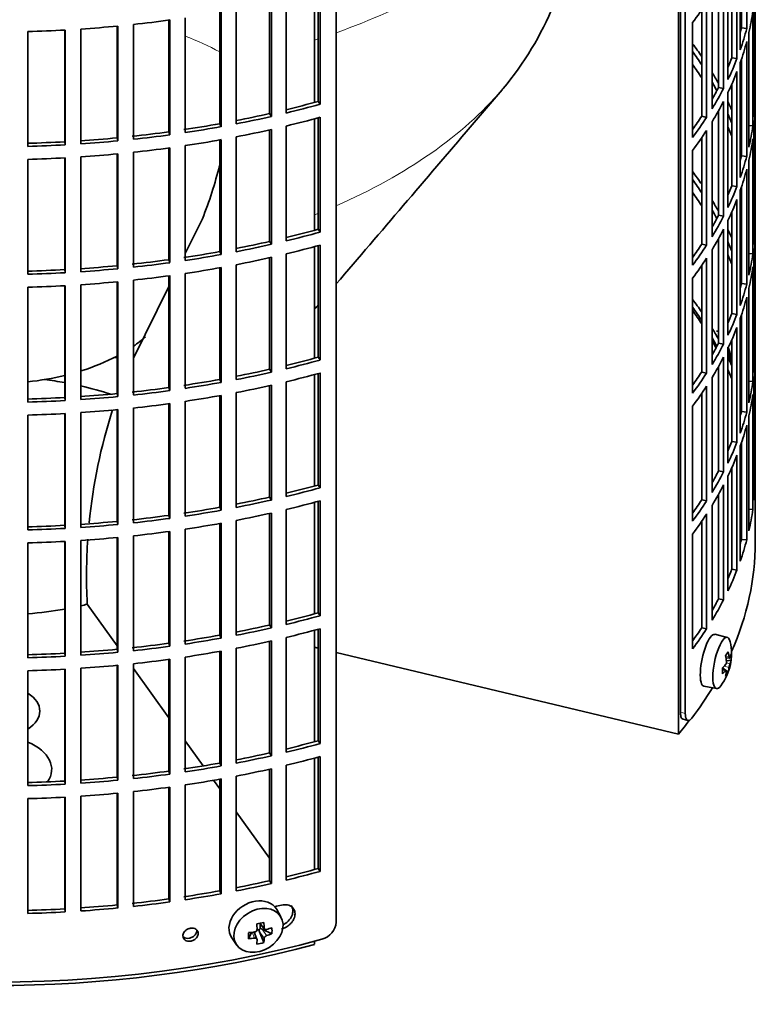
# Model space of a CAD drawing. Header units: millimetres. Extents: x 366 to 1241, y -1321 to 1490.
# Tile 4 of 19: x 1097 to 1235, y -1257 to -1072. Entities that reach past the tile are written whole.
import ezdxf

# ---------------------------------------------------------------- set-up
doc = ezdxf.new("R2010")
doc.units = ezdxf.units.MM
for name, color, linetype in [('M5X8_UNI7687', 7, 'Continuous'), ('VSI184-254_GIUNT', 7, 'Continuous'), ('VSI344-454_FILTR', 7, 'Continuous'), ('VSI344-454_SUPPO', 7, 'Continuous')]:
    doc.layers.add(name, color=color, linetype=linetype)

# ---------------------------------------------------------------- blocks, each defined once
blk = doc.blocks.new('SE4')
at = {"layer": 'M5X8_UNI7687', "color": 7, "linetype": 'Continuous', "lineweight": 35}
for p, q in [((1229.76, -1188.15), (1227.42, -1187.58)), ((1229.52, -1192), (1230.2, -1192.05)), ((1230.47, -1192.46), (1229.61, -1192.55)), ((1229.4, -1194.31), (1228.88, -1193.91)), ((1229.58, -1194.37), (1228.88, -1194.13)), ((1229.91, -1194.7), (1229.6, -1194.46)), ((1225.37, -1197.37), (1227.73, -1197.8)), ((1145.71, -1240.83), (1144.91, -1239.44)), ((1141.64, -1242.02), (1142.64, -1243.1)), ((1141.77, -1242.16), (1141.77, -1243.01)), ((1139.62, -1244.92), (1140.15, -1243.74)), ((1141.2, -1245.01), (1140.65, -1243.67)), ((1141.6, -1243.2), (1141.17, -1243.29)), ((1142.47, -1245.66), (1141.7, -1243.65)), ((1144.01, -1243.99), (1142.17, -1243.14)), ((1136.46, -1244.77), (1137.37, -1246.08))]:
    blk.add_line(p, q, dxfattribs=at)
at = {"layer": 'M5X8_UNI7687', "color": 4, "linetype": 'Continuous', "lineweight": 9}
for p, q in [((1229.47, -1191.78), (1230.11, -1191.83)), ((1229.45, -1194.44), (1228.89, -1194.25)), ((1230.11, -1193.81), (1229.16, -1193.59)), ((1229.59, -1192.97), (1230.28, -1193.13)), ((1141.74, -1242), (1142.55, -1242.87)), ((1140.75, -1244.82), (1140.3, -1243.72)), ((1142.55, -1244.85), (1141.7, -1243.65)), ((1142.17, -1243.14), (1143.02, -1244.34))]:
    blk.add_line(p, q, dxfattribs=at)
at = {"layer": 'M5X8_UNI7687', "color": 7, "linetype": 'Continuous', "lineweight": 35}
for centre, radius, start, end in [((1220.56, -1137.03), 10, 0.9618, 21.1703), ((1220.56, -1191.25), 10, 323.0972, 13.1681), ((1228.64, -1192.72), 0.985, 325.1147, 6.6333), ((1233.77, -1194.37), 3.71, 160.4717, 171.2763), ((1140.69, -1243.13), 0.528, 276.4555, 357.8986)]:
    blk.add_arc(centre, radius, start, end, dxfattribs=at)
for centre, major_axis, ratio, start_param, end_param in [((1228.73, -1135.31), (1.01, -4.83), 0.279258, 2.875662, 3.13351), ((1228.73, -1135.31), (1.01, -4.83), 0.279258, 1.309438, 1.74625), ((1226.39, -1192.48), (1.03, 4.89), 0.279258, 0, 3.149676), ((1228.73, -1192.97), (-1.01, -4.83), 0.279258, 2.602715, 6.283185), ((1226.39, -1192.48), (1.03, 4.89), 0.279258, 6.275102, 6.283185), ((1222.63, -1194.19), (7.56, 5.34), 0.305094, -0.70884, -0.559147), ((1220.52, -1191.34), (9.07, -4.21), 0.788675, 0.472009, 0.586568), ((1220.62, -1191.17), (7.78, -6.28), 0.739997, 0.659835, 0.774395), ((1220.57, -1191.38), (9.95, 0.98), 0.550814, -0.283422, -0.168863), ((1220.57, -1191.13), (9.95, -1.02), 0.599492, 6.115611, 6.23017), ((1221.59, -1193.35), (8.32, 4.07), 0.785719, 5.841156, 5.990848), ((1220.57, -1191.38), (9.95, 0.98), 0.550814, -0.64024, -0.525681), ((1223.68, -1190.02), (3.38, -8.62), 0.459156, 0.788486, 0.938178), ((1220.57, -1191.13), (9.95, -1.02), 0.599492, -0.524392, -0.409833), ((1220.62, -1191.17), (7.78, -6.28), 0.739997, 0.303018, 0.417577), ((1220.52, -1191.34), (9.07, -4.21), 0.788675, 0.115191, 0.22975), ((1222.63, -1189.19), (6.53, -6.56), 0.631658, 0.068863, 0.218555), ((1228.73, -1192.97), (-1.01, -4.83), 0.279258, 0, 0.538878), ((1140.62, -1241.99), (4.23, 2.67), 0.767256, 0, 3.174849), ((1140.62, -1241.99), (4.23, 2.67), 0.767256, 6.249929, 6.283185), ((1139.25, -1242.33), (9.07, 1.85), 0.019763, -1.362564, -1.212872), ((1138.65, -1238.61), (1.53, -9.88), 0.211325, 1.060011, 1.174571), ((1138.36, -1238.67), (2.6, -9.66), 0.345066, 1.029371, 1.14393), ((1142.13, -1239.22), (-1.49, -9.14), 0.222064, -1.011937, -0.862245), ((1138.5, -1238.76), (9.99, 0.35), 0.508283, 4.80694, 4.9215), ((1142.01, -1243.32), (-0.426, -0.263), 0.771805, 4.793187, 5.319985), ((1142.17, -1243.56), (-0.389, 0.866), 0.498877, 0.936528, 1.454729), ((1142.17, -1243.56), (-0.787, 0.46), 0.398513, 4.948942, 5.467143), ((1138.5, -1238.76), (9.99, 0.35), 0.508283, -1.119427, -1.004868), ((1138.5, -1238.51), (9.99, -0.39), 0.642024, -1.076849, -0.96229), ((1136.37, -1240.43), (5.99, -7.06), 0.675161, 0.597011, 0.746703), ((1138.5, -1238.51), (9.99, -0.39), 0.642024, 4.849519, 4.964078), ((1138.65, -1238.61), (1.53, -9.88), 0.211325, 0.703193, 0.817753), ((1139.25, -1237.32), (8.01, -4.64), 0.916989, 5.413008, 5.5627), ((1138.36, -1238.67), (2.6, -9.66), 0.345066, 0.672553, 0.787113)]:
    blk.add_ellipse(centre, major_axis=major_axis, ratio=ratio, start_param=start_param, end_param=end_param, dxfattribs=at)
blk.add_ellipse((1141.47, -1243.35), major_axis=(-4.17, -2.63), ratio=0.767256, dxfattribs=at)
for points in [[(1230.11, -1191.83), (1230.11, -1191.85), (1230.11, -1191.88), (1230.12, -1191.91), (1230.13, -1191.94), (1230.14, -1191.97), (1230.15, -1192), (1230.16, -1192.02), (1230.17, -1192.03), (1230.18, -1192.05), (1230.19, -1192.05), (1230.2, -1192.06), (1230.22, -1192.05), (1230.23, -1192.05), (1230.24, -1192.03), (1230.25, -1192.02), (1230.26, -1192), (1230.27, -1191.98), (1230.28, -1191.97)], [(1229.62, -1194.58), (1229.62, -1194.56), (1229.63, -1194.54), (1229.63, -1194.5), (1229.63, -1194.47), (1229.62, -1194.45), (1229.62, -1194.42), (1229.61, -1194.4), (1229.6, -1194.39), (1229.59, -1194.38), (1229.58, -1194.37), (1229.57, -1194.37), (1229.55, -1194.37), (1229.53, -1194.37), (1229.51, -1194.38), (1229.49, -1194.4), (1229.47, -1194.42), (1229.46, -1194.43), (1229.45, -1194.44)], [(1142.55, -1242.87), (1142.55, -1242.89), (1142.56, -1242.92), (1142.57, -1242.96), (1142.58, -1243), (1142.59, -1243.03), (1142.62, -1243.06), (1142.64, -1243.09), (1142.67, -1243.12), (1142.7, -1243.14), (1142.73, -1243.16), (1142.77, -1243.18), (1142.81, -1243.19), (1142.85, -1243.2), (1142.89, -1243.2), (1142.93, -1243.2), (1142.97, -1243.19), (1143, -1243.19), (1143.02, -1243.18)], [(1143.02, -1244.34), (1143, -1244.35), (1142.97, -1244.36), (1142.93, -1244.38), (1142.89, -1244.4), (1142.85, -1244.42), (1142.81, -1244.45), (1142.77, -1244.48), (1142.73, -1244.51), (1142.7, -1244.54), (1142.67, -1244.58), (1142.64, -1244.62), (1142.62, -1244.66), (1142.59, -1244.69), (1142.58, -1244.73), (1142.57, -1244.77), (1142.56, -1244.81), (1142.55, -1244.83), (1142.55, -1244.85)], [(1141.22, -1245.13), (1141.22, -1245.11), (1141.22, -1245.09), (1141.21, -1245.05), (1141.2, -1245.02), (1141.19, -1244.99), (1141.17, -1244.96), (1141.15, -1244.93), (1141.12, -1244.91), (1141.09, -1244.88), (1141.05, -1244.86), (1141.01, -1244.85), (1140.97, -1244.83), (1140.93, -1244.82), (1140.89, -1244.82), (1140.85, -1244.81), (1140.8, -1244.81), (1140.77, -1244.82), (1140.75, -1244.82)]]:
    blk.add_open_spline(points, degree=3, dxfattribs=at)
at = {"layer": 'VSI184-254_GIUNT', "color": 7, "linetype": 'Continuous', "lineweight": 35}
for start_param, end_param in [(-3.841652, -3.730399), (-4.214307, -3.970564), (1.760279, 1.971151)]:
    blk.add_ellipse((1091.54, -1120.46), major_axis=(-34.5, 0), ratio=0.57735, start_param=start_param, end_param=end_param, dxfattribs=at)
at = {"layer": 'VSI344-454_FILTR', "color": 7, "linetype": 'Continuous', "lineweight": 35}
for p, q in [((1235.04, -1162.91), (1235.04, -930.21)), ((1156.13, -1241.8), (1156.13, -1020.53)), ((1221.86, -1202.5), (1221.86, -1027.43)), ((1220.95, -1202.26), (1220.95, -1030.82)), ((1233.43, -1073.44), (1233.43, -1051.8)), ((1232.44, -1073.34), (1232.44, -1055.11)), ((1232.21, -1077.44), (1232.21, -1055.8)), ((1231.59, -1079.12), (1231.59, -1057.49)), ((1230.62, -1078.98), (1230.62, -1059.83)), ((1229.88, -1083.06), (1229.88, -1061.43)), ((1229.06, -1084.72), (1229.06, -1063.08)), ((1235.03, -1086), (1235.03, -1064.37)), ((1152.7, -1087.19), (1152.7, -1066.2)), ((1153.1, -1087.72), (1153.1, -1066.08)), ((1228.11, -1084.54), (1228.11, -1064.85)), ((1143.91, -1090.02), (1143.91, -1068.38)), ((1146.68, -1089.37), (1146.68, -1067.74)), ((1226.89, -1088.58), (1226.89, -1066.94)), ((1234.79, -1090.06), (1234.79, -1068.43)), ((1134.46, -1091.94), (1134.46, -1070.3)), ((1137.3, -1091.41), (1137.3, -1069.77)), ((1143.57, -1089.48), (1143.57, -1068.46)), ((1224.94, -1089.98), (1224.94, -1069.95)), ((1225.87, -1090.2), (1225.87, -1068.56)), ((1234.58, -1091.78), (1234.58, -1070.14)), ((1124.6, -1092.91), (1124.6, -1071.87)), ((1124.81, -1093.48), (1124.81, -1071.84)), ((1127.7, -1093.06), (1127.7, -1071.42)), ((1134.19, -1091.38), (1134.19, -1070.35)), ((1098.04, -1095.65), (1098.04, -1074.01)), ((1104.99, -1094.79), (1104.99, -1073.73)), ((1105.06, -1095.36), (1105.06, -1073.73)), ((1108.02, -1095.18), (1108.02, -1073.55)), ((1114.85, -1094.05), (1114.85, -1073)), ((1114.99, -1094.62), (1114.99, -1072.98)), ((1117.93, -1094.32), (1117.93, -1072.68)), ((1223.23, -1093.97), (1223.23, -1072.33)), ((1232.44, -1073.34), (1233.43, -1073.44)), ((1233.84, -1095.82), (1233.84, -1074.18)), ((1233.43, -1097.53), (1233.43, -1075.89)), ((1230.62, -1078.98), (1231.59, -1079.12)), ((1232.44, -1097.43), (1232.44, -1079.2)), ((1232.21, -1101.52), (1232.21, -1079.89)), ((1231.59, -1103.21), (1231.59, -1081.57)), ((1228.11, -1084.54), (1229.06, -1084.72)), ((1230.62, -1103.07), (1230.62, -1083.92)), ((1229.88, -1107.15), (1229.88, -1085.51)), ((1234.79, -1086), (1235.03, -1086)), ((1152.7, -1087.19), (1153.1, -1087.72)), ((1229.06, -1108.81), (1229.06, -1087.17)), ((1235.03, -1110.09), (1235.03, -1088.45)), ((1143.57, -1089.48), (1143.91, -1090.02)), ((1152.7, -1111.28), (1152.7, -1090.28)), ((1153.1, -1111.81), (1153.1, -1090.17)), ((1224.94, -1089.98), (1225.87, -1090.2)), ((1228.11, -1108.63), (1228.11, -1088.94)), ((1134.19, -1091.38), (1134.46, -1091.94)), ((1143.57, -1113.56), (1143.57, -1092.54)), ((1143.91, -1114.1), (1143.91, -1092.47)), ((1146.68, -1113.46), (1146.68, -1091.82)), ((1226.89, -1112.67), (1226.89, -1091.03)), ((1233.84, -1091.74), (1234.58, -1091.78)), ((1234.79, -1114.15), (1234.79, -1092.51)), ((1114.85, -1094.05), (1114.99, -1094.62)), ((1124.6, -1092.91), (1124.81, -1093.48)), ((1134.46, -1116.03), (1134.46, -1094.39)), ((1137.3, -1115.49), (1137.3, -1093.86)), ((1224.94, -1114.07), (1224.94, -1094.04)), ((1225.87, -1114.29), (1225.87, -1092.65)), ((1234.58, -1115.87), (1234.58, -1094.23)), ((1104.99, -1094.79), (1105.06, -1095.36)), ((1124.6, -1117), (1124.6, -1095.95)), ((1124.81, -1117.56), (1124.81, -1095.93)), ((1127.7, -1117.15), (1127.7, -1095.51)), ((1134.19, -1115.47), (1134.19, -1094.44)), ((1098.04, -1119.73), (1098.04, -1098.1)), ((1104.99, -1118.87), (1104.99, -1097.82)), ((1105.06, -1119.45), (1105.06, -1097.81)), ((1108.02, -1119.27), (1108.02, -1097.63)), ((1114.85, -1118.13), (1114.85, -1097.08)), ((1114.99, -1118.71), (1114.99, -1097.07)), ((1117.93, -1118.41), (1117.93, -1096.77)), ((1223.23, -1118.05), (1223.23, -1096.41)), ((1232.44, -1097.43), (1233.43, -1097.53)), ((1233.43, -1121.61), (1233.43, -1099.98)), ((1233.84, -1119.91), (1233.84, -1098.27)), ((1230.62, -1103.07), (1231.59, -1103.21)), ((1232.44, -1121.51), (1232.44, -1103.28)), ((1232.21, -1125.61), (1232.21, -1103.97)), ((1231.59, -1127.3), (1231.59, -1105.66)), ((1228.11, -1108.63), (1229.06, -1108.81)), ((1230.62, -1127.16), (1230.62, -1108.01)), ((1229.88, -1131.24), (1229.88, -1109.6)), ((1234.79, -1110.09), (1235.03, -1110.09)), ((1152.7, -1111.28), (1153.1, -1111.81)), ((1229.06, -1132.89), (1229.06, -1111.26)), ((1235.03, -1134.18), (1235.03, -1112.54)), ((1143.57, -1113.56), (1143.91, -1114.1)), ((1152.7, -1135.37), (1152.7, -1114.37)), ((1153.1, -1135.89), (1153.1, -1114.26)), ((1224.94, -1114.07), (1225.87, -1114.29)), ((1228.11, -1132.71), (1228.11, -1113.03)), ((1134.19, -1115.47), (1134.46, -1116.03)), ((1143.57, -1137.65), (1143.57, -1116.63)), ((1143.91, -1138.19), (1143.91, -1116.55)), ((1146.68, -1137.55), (1146.68, -1115.91)), ((1226.89, -1136.75), (1226.89, -1115.12)), ((1233.84, -1115.82), (1234.58, -1115.87)), ((1234.79, -1138.24), (1234.79, -1116.6)), ((1114.85, -1118.13), (1114.99, -1118.71)), ((1124.6, -1117), (1124.81, -1117.56)), ((1134.19, -1139.56), (1134.19, -1118.53)), ((1134.46, -1140.11), (1134.46, -1118.48)), ((1137.3, -1139.58), (1137.3, -1117.94)), ((1224.94, -1138.16), (1224.94, -1118.12)), ((1225.87, -1138.37), (1225.87, -1116.74)), ((1234.58, -1139.95), (1234.58, -1118.32)), ((1104.99, -1118.87), (1105.06, -1119.45)), ((1124.6, -1141.08), (1124.6, -1120.04)), ((1124.81, -1141.65), (1124.81, -1120.01)), ((1127.7, -1141.23), (1127.7, -1119.6)), ((1098.04, -1143.82), (1098.04, -1122.18)), ((1104.99, -1142.96), (1104.99, -1121.9)), ((1105.06, -1143.54), (1105.06, -1121.9)), ((1108.02, -1143.36), (1108.02, -1121.72)), ((1114.85, -1142.22), (1114.85, -1121.17)), ((1114.99, -1142.79), (1114.99, -1121.16)), ((1117.93, -1142.49), (1117.93, -1120.86)), ((1223.23, -1142.14), (1223.23, -1120.5)), ((1232.44, -1121.51), (1233.43, -1121.61)), ((1233.43, -1145.7), (1233.43, -1124.06)), ((1233.84, -1143.99), (1233.84, -1122.36)), ((1230.62, -1127.16), (1231.59, -1127.3)), ((1232.44, -1145.6), (1232.44, -1127.37)), ((1232.21, -1149.7), (1232.21, -1128.06)), ((1231.59, -1151.38), (1231.59, -1129.75)), ((1228.11, -1132.71), (1229.06, -1132.89)), ((1230.62, -1151.24), (1230.62, -1132.09)), ((1229.88, -1155.32), (1229.88, -1133.69)), ((1234.79, -1134.17), (1235.03, -1134.18)), ((1152.7, -1135.37), (1153.1, -1135.89)), ((1229.06, -1156.98), (1229.06, -1135.34)), ((1235.03, -1158.26), (1235.03, -1136.63)), ((1143.57, -1137.65), (1143.91, -1138.19)), ((1152.7, -1159.45), (1152.7, -1138.46)), ((1153.1, -1159.98), (1153.1, -1138.34)), ((1224.94, -1138.16), (1225.87, -1138.37)), ((1228.11, -1156.8), (1228.11, -1137.11)), ((1134.19, -1139.56), (1134.46, -1140.11)), ((1143.57, -1161.74), (1143.57, -1140.72)), ((1143.91, -1162.28), (1143.91, -1140.64)), ((1146.68, -1161.63), (1146.68, -1140)), ((1226.89, -1160.84), (1226.89, -1139.2)), ((1233.84, -1139.91), (1234.58, -1139.95)), ((1234.79, -1162.32), (1234.79, -1140.69)), ((1114.85, -1142.22), (1114.99, -1142.79)), ((1124.6, -1141.08), (1124.81, -1141.65)), ((1134.19, -1163.64), (1134.19, -1142.61)), ((1134.46, -1164.2), (1134.46, -1142.56)), ((1137.3, -1163.67), (1137.3, -1142.03)), ((1224.94, -1162.24), (1224.94, -1142.21)), ((1225.87, -1162.46), (1225.87, -1140.82)), ((1234.58, -1164.04), (1234.58, -1142.4)), ((1104.99, -1142.96), (1105.06, -1143.54)), ((1124.6, -1165.17), (1124.6, -1144.13)), ((1124.81, -1165.74), (1124.81, -1144.1)), ((1127.7, -1165.32), (1127.7, -1143.68)), ((1098.04, -1167.91), (1098.04, -1146.27)), ((1104.99, -1167.05), (1104.99, -1145.99)), ((1105.06, -1167.62), (1105.06, -1145.99)), ((1108.02, -1167.44), (1108.02, -1145.81)), ((1114.85, -1166.31), (1114.85, -1145.26)), ((1114.99, -1166.88), (1114.99, -1145.24)), ((1117.93, -1166.58), (1117.93, -1144.94)), ((1223.23, -1166.23), (1223.23, -1144.59)), ((1232.44, -1145.6), (1233.43, -1145.7)), ((1233.43, -1169.79), (1233.43, -1148.15)), ((1233.84, -1168.08), (1233.84, -1146.44)), ((1230.62, -1151.24), (1231.59, -1151.38)), ((1232.44, -1169.69), (1232.44, -1151.46)), ((1232.21, -1173.78), (1232.21, -1152.15)), ((1231.59, -1175.47), (1231.59, -1153.83)), ((1228.11, -1156.8), (1229.06, -1156.98)), ((1230.62, -1175.33), (1230.62, -1156.18)), ((1229.88, -1179.41), (1229.88, -1157.77)), ((1234.79, -1158.26), (1235.03, -1158.26)), ((1152.7, -1159.45), (1153.1, -1159.98)), ((1228.11, -1180.89), (1228.11, -1161.2)), ((1229.06, -1181.07), (1229.06, -1159.43)), ((1143.57, -1161.74), (1143.91, -1162.28)), ((1152.7, -1183.54), (1152.7, -1162.54)), ((1153.1, -1184.07), (1153.1, -1162.43)), ((1224.94, -1162.24), (1225.87, -1162.46)), ((1134.19, -1163.64), (1134.46, -1164.2)), ((1143.57, -1185.82), (1143.57, -1164.8)), ((1143.91, -1186.36), (1143.91, -1164.73)), ((1146.68, -1185.72), (1146.68, -1164.08)), ((1225.87, -1186.55), (1225.87, -1164.91)), ((1226.89, -1184.93), (1226.89, -1163.29)), ((1233.84, -1164), (1234.58, -1164.04)), ((1114.85, -1166.31), (1114.99, -1166.88)), ((1124.6, -1165.17), (1124.81, -1165.74)), ((1134.19, -1187.73), (1134.19, -1166.7)), ((1134.46, -1188.29), (1134.46, -1166.65)), ((1137.3, -1187.75), (1137.3, -1166.12)), ((1224.94, -1186.33), (1224.94, -1166.3)), ((1235.04, -1170.26), (1235.04, -1165.36)), ((1104.99, -1167.05), (1105.06, -1167.62)), ((1124.6, -1189.26), (1124.6, -1168.21)), ((1124.81, -1189.82), (1124.81, -1168.19)), ((1127.7, -1189.41), (1127.7, -1167.77)), ((1098.04, -1191.99), (1098.04, -1170.36)), ((1104.99, -1191.13), (1104.99, -1170.08)), ((1105.06, -1191.71), (1105.06, -1170.07)), ((1108.02, -1191.53), (1108.02, -1169.89)), ((1114.85, -1190.39), (1114.85, -1169.34)), ((1114.99, -1190.97), (1114.99, -1169.33)), ((1117.93, -1190.67), (1117.93, -1169.03)), ((1223.23, -1190.31), (1223.23, -1168.67)), ((1232.44, -1169.69), (1233.43, -1169.79)), ((1230.62, -1175.33), (1231.59, -1175.47)), ((1228.11, -1180.89), (1229.06, -1181.07)), ((1152.7, -1183.54), (1153.1, -1184.07)), ((1143.57, -1185.82), (1143.91, -1186.36)), ((1152.7, -1207.63), (1152.7, -1186.63)), ((1153.1, -1208.15), (1153.1, -1186.52)), ((1224.94, -1186.33), (1225.87, -1186.55)), ((1134.19, -1187.73), (1134.46, -1188.29)), ((1143.57, -1209.91), (1143.57, -1188.89)), ((1143.91, -1210.45), (1143.91, -1188.81)), ((1146.68, -1209.81), (1146.68, -1188.17)), ((1114.85, -1190.39), (1114.99, -1190.97)), ((1124.6, -1189.26), (1124.81, -1189.82)), ((1134.19, -1211.82), (1134.19, -1190.79)), ((1134.46, -1212.37), (1134.46, -1190.74)), ((1137.3, -1211.84), (1137.3, -1190.2)), ((1104.99, -1191.13), (1105.06, -1191.71)), ((1124.6, -1213.34), (1124.6, -1192.3)), ((1124.81, -1213.91), (1124.81, -1192.27)), ((1127.7, -1213.49), (1127.7, -1191.86)), ((1098.04, -1216.08), (1098.04, -1194.44)), ((1104.99, -1215.22), (1104.99, -1194.16)), ((1105.06, -1215.8), (1105.06, -1194.16)), ((1108.02, -1215.62), (1108.02, -1193.98)), ((1114.85, -1214.48), (1114.85, -1193.43)), ((1114.99, -1215.05), (1114.99, -1193.42)), ((1117.93, -1214.75), (1117.93, -1193.12)), ((1221.43, -1203.58), (1222.34, -1203.82)), ((1152.7, -1207.63), (1153.1, -1208.15)), ((1143.57, -1209.91), (1143.91, -1210.45)), ((1152.7, -1231.71), (1152.7, -1210.72)), ((1153.1, -1232.24), (1153.1, -1210.6)), ((1134.19, -1211.82), (1134.46, -1212.37)), ((1143.57, -1234), (1143.57, -1212.98)), ((1143.91, -1234.54), (1143.91, -1212.9)), ((1146.68, -1233.89), (1146.68, -1212.26)), ((1114.85, -1214.48), (1114.99, -1215.05)), ((1124.6, -1213.34), (1124.81, -1213.91)), ((1134.19, -1235.9), (1134.19, -1214.87)), ((1134.46, -1236.46), (1134.46, -1214.82)), ((1137.3, -1235.93), (1137.3, -1214.29)), ((1104.99, -1215.22), (1105.06, -1215.8)), ((1124.6, -1237.43), (1124.6, -1216.39)), ((1124.81, -1238), (1124.81, -1216.36)), ((1127.7, -1237.58), (1127.7, -1215.94)), ((1098.04, -1240.17), (1098.04, -1218.53)), ((1104.99, -1239.31), (1104.99, -1218.25)), ((1105.06, -1239.88), (1105.06, -1218.25)), ((1108.02, -1239.7), (1108.02, -1218.07)), ((1114.85, -1238.57), (1114.85, -1217.52)), ((1114.99, -1239.14), (1114.99, -1217.5)), ((1117.93, -1238.84), (1117.93, -1217.2)), ((1152.7, -1231.71), (1153.1, -1232.24)), ((1143.57, -1234), (1143.91, -1234.54)), ((1134.19, -1235.9), (1134.46, -1236.46)), ((1114.85, -1238.57), (1114.99, -1239.14)), ((1124.6, -1237.43), (1124.81, -1238)), ((1104.99, -1239.31), (1105.06, -1239.88))]:
    blk.add_line(p, q, dxfattribs=at)
at = {"layer": 'VSI344-454_FILTR', "color": 4, "linetype": 'Continuous', "lineweight": 9}
for p, q in [((1221.86, -1202.5), (1220.95, -1202.26)), ((1130.13, -1243.94), (1129.87, -1243.38))]:
    blk.add_line(p, q, dxfattribs=at)
at = {"layer": 'VSI344-454_FILTR', "color": 7, "linetype": 'Continuous', "lineweight": 35}
for centre, radius, start, end in [((1283.79, -1164.32), 48.77, 178.3445, 181.5446), ((1283.79, -1163.95), 48.77, 180.2166, 181.6555), ((1152.48, -1241.47), 3.67, 285.1769, 354.8839)]:
    blk.add_arc(centre, radius, start, end, dxfattribs=at)
for centre, major_axis, start_param, end_param in [((1091.54, -1039.42), (143.5, 0), -0.40848, -0.359465), ((1091.54, -1063.51), (143.5, 0), -0.129227, -0.080212), ((1091.54, -991.25), (143.5, 0), -1.385871, -1.336842), ((1091.54, -1085.14), (142.5, 0), 0.149853, 0.160574), ((1091.54, -991.25), (143.5, 0), 4.757688, 4.806717), ((1091.54, -991.25), (143.5, 0), -1.455685, -1.406655), ((1091.54, -1061.06), (142.5, 0), -0.161977, -0.149853), ((1091.54, -1061.06), (143.5, 0), -0.199041, -0.150025), ((1091.54, -1109.23), (143.5, 0), 0.37741, 0.40848), ((1091.54, -1063.51), (143.5, 0), -0.199041, -0.150025), ((1091.54, -1109.23), (142.5, 0), 0.359293, 0.39195), ((1091.54, -1061.06), (142.5, 0), -0.24208, -0.219666), ((1091.54, -1061.06), (143.5, 0), -0.268854, -0.219838), ((1091.54, -1111.68), (142.5, 0), 0.359293, 0.39195), ((1091.54, -1109.23), (143.5, 0), 0.312025, 0.338667), ((1091.54, -1063.51), (143.5, 0), -0.268854, -0.219838), ((1091.54, -1109.23), (142.5, 0), 0.297119, 0.318145), ((1091.54, -1061.06), (142.5, 0), -0.318145, -0.28948), ((1091.54, -1061.06), (143.5, 0), -0.338667, -0.289652), ((1091.54, -1085.14), (143.5, 0), 6.223771, 6.272786), ((1091.54, -1012.88), (142.5, 0), -1.17351, -1.127231), ((1091.54, -1012.88), (143.5, 0), -1.176432, -1.127403), ((1091.54, -1063.51), (143.5, 0), -0.338667, -0.289652), ((1091.54, -1109.23), (143.5, 0), 0.248961, 0.268854), ((1091.54, -1087.59), (143.5, 0), 6.223771, 6.272786), ((1091.54, -1012.88), (142.5, 0), -1.243883, -1.197044), ((1091.54, -1012.88), (143.5, 0), -1.246245, -1.197216), ((1091.54, -1015.33), (143.5, 0), -1.176432, -1.127403), ((1091.54, -1061.06), (142.5, 0), -0.39195, -0.359293), ((1091.54, -1061.06), (143.5, 0), -0.40848, -0.359465), ((1091.54, -1109.23), (142.5, 0), 0.219666, 0.24208), ((1091.54, -1012.88), (142.5, 0), -1.31623, -1.266857), ((1091.54, -1012.88), (143.5, 0), -1.316058, -1.267029), ((1091.54, -1015.33), (143.5, 0), -1.246245, -1.197216), ((1091.54, -1111.68), (142.5, 0), 0.219666, 0.24208), ((1091.54, -1085.14), (143.5, 0), -0.129227, -0.080212), ((1091.54, -1012.88), (142.5, 0), -1.455857, -1.406483), ((1091.54, -1012.88), (142.5, 0), -1.386044, -1.33667), ((1091.54, -1012.88), (143.5, 0), -1.385871, -1.336842), ((1091.54, -1015.33), (143.5, 0), -1.316058, -1.267029), ((1091.54, -1063.51), (143.5, 0), -0.40848, -0.359465), ((1091.54, -1109.23), (143.5, 0), 0.190538, 0.199041), ((1091.54, -1087.59), (143.5, 0), -0.129227, -0.080212), ((1091.54, -1012.88), (142.5, 0), 4.757515, 4.806889), ((1091.54, -1012.88), (143.5, 0), 4.757688, 4.806717), ((1091.54, -1012.88), (143.5, 0), -1.455685, -1.406655), ((1091.54, -1015.33), (143.5, 0), -1.385871, -1.336842), ((1091.54, -1109.23), (142.5, 0), 0.149853, 0.160574), ((1091.54, -1015.33), (143.5, 0), 4.757688, 4.806717), ((1091.54, -1015.33), (143.5, 0), -1.455685, -1.406655), ((1091.54, -1085.14), (142.5, 0), -0.161977, -0.149853), ((1091.54, -1085.14), (143.5, 0), -0.199041, -0.150025), ((1091.54, -1087.59), (143.5, 0), -0.199041, -0.150025), ((1091.54, -1133.32), (143.5, 0), 0.37741, 0.40848), ((1091.54, -1133.32), (142.5, 0), 0.359293, 0.39195), ((1091.54, -1085.14), (142.5, 0), -0.24208, -0.219666), ((1091.54, -1085.14), (143.5, 0), -0.268854, -0.219838), ((1091.54, -1135.77), (142.5, 0), 0.359293, 0.39195), ((1091.54, -1133.32), (143.5, 0), 0.312025, 0.338667), ((1091.54, -1087.59), (143.5, 0), -0.268854, -0.219838), ((1091.54, -1133.32), (142.5, 0), 0.297119, 0.318145), ((1091.54, -1085.14), (142.5, 0), -0.318145, -0.28948), ((1091.54, -1085.14), (143.5, 0), -0.338667, -0.289652), ((1091.54, -1109.23), (143.5, 0), 6.223771, 6.272786), ((1091.54, -1036.97), (142.5, 0), -1.17351, -1.127231), ((1091.54, -1036.97), (143.5, 0), -1.176432, -1.127403), ((1091.54, -1087.59), (143.5, 0), -0.338667, -0.289652), ((1091.54, -1133.32), (143.5, 0), 0.248961, 0.268854), ((1091.54, -1111.68), (143.5, 0), 6.223771, 6.272786), ((1091.54, -1036.97), (142.5, 0), -1.243883, -1.197044), ((1091.54, -1036.97), (143.5, 0), -1.246245, -1.197216), ((1091.54, -1039.42), (143.5, 0), -1.176432, -1.127403), ((1091.54, -1085.14), (142.5, 0), -0.39195, -0.359293), ((1091.54, -1085.14), (143.5, 0), -0.40848, -0.359465), ((1091.54, -1133.32), (142.5, 0), 0.219666, 0.24208), ((1091.54, -1036.97), (142.5, 0), -1.31623, -1.266857), ((1091.54, -1036.97), (143.5, 0), -1.316058, -1.267029), ((1091.54, -1039.42), (143.5, 0), -1.246245, -1.197216), ((1091.54, -1135.77), (142.5, 0), 0.219666, 0.24208), ((1091.54, -1109.23), (143.5, 0), -0.129227, -0.080212), ((1091.54, -1036.97), (142.5, 0), -1.455857, -1.406483), ((1091.54, -1036.97), (142.5, 0), -1.386044, -1.33667), ((1091.54, -1036.97), (143.5, 0), -1.385871, -1.336842), ((1091.54, -1039.42), (143.5, 0), -1.316058, -1.267029), ((1091.54, -1087.59), (143.5, 0), -0.40848, -0.359465), ((1091.54, -1133.32), (143.5, 0), 0.190538, 0.199041), ((1091.54, -1111.68), (143.5, 0), -0.129227, -0.080212), ((1091.54, -1036.97), (142.5, 0), 4.757515, 4.806889), ((1091.54, -1036.97), (143.5, 0), 4.757688, 4.806717), ((1091.54, -1036.97), (143.5, 0), -1.455685, -1.406655), ((1091.54, -1039.42), (143.5, 0), -1.385871, -1.336842), ((1091.54, -1133.32), (142.5, 0), 0.149853, 0.160574), ((1091.54, -1039.42), (143.5, 0), 4.757688, 4.806717), ((1091.54, -1039.42), (143.5, 0), -1.455685, -1.406655), ((1091.54, -1109.23), (142.5, 0), -0.161977, -0.149853), ((1091.54, -1109.23), (143.5, 0), -0.199041, -0.150025), ((1091.54, -1111.68), (143.5, 0), -0.199041, -0.150025), ((1091.54, -1157.4), (143.5, 0), 0.37741, 0.40848), ((1091.54, -1157.4), (142.5, 0), 0.359293, 0.39195), ((1091.54, -1109.23), (142.5, 0), -0.24208, -0.219666), ((1091.54, -1109.23), (143.5, 0), -0.268854, -0.219838), ((1091.54, -1157.4), (143.5, 0), 0.312025, 0.338667), ((1091.54, -1111.68), (143.5, 0), -0.268854, -0.219838), ((1091.54, -1157.4), (142.5, 0), 0.297119, 0.318145), ((1091.54, -1109.23), (142.5, 0), -0.318145, -0.28948), ((1091.54, -1109.23), (143.5, 0), -0.338667, -0.289652), ((1091.54, -1133.32), (143.5, 0), 6.223771, 6.272786), ((1091.54, -1061.06), (142.5, 0), -1.17351, -1.127231), ((1091.54, -1061.06), (143.5, 0), -1.176432, -1.127403), ((1091.54, -1111.68), (143.5, 0), -0.338667, -0.289652), ((1091.54, -1157.4), (143.5, 0), 0.248961, 0.268854), ((1091.54, -1135.77), (143.5, 0), 6.223771, 6.272786), ((1091.54, -1061.06), (142.5, 0), -1.243883, -1.197044), ((1091.54, -1061.06), (143.5, 0), -1.246245, -1.197216), ((1091.54, -1063.51), (143.5, 0), -1.176432, -1.127403), ((1091.54, -1109.23), (142.5, 0), -0.39195, -0.359293), ((1091.54, -1109.23), (143.5, 0), -0.40848, -0.359465), ((1091.54, -1157.4), (142.5, 0), 0.219666, 0.24208), ((1091.54, -1061.06), (142.5, 0), -1.31623, -1.266857), ((1091.54, -1061.06), (143.5, 0), -1.316058, -1.267029), ((1091.54, -1063.51), (143.5, 0), -1.246245, -1.197216), ((1091.54, -1133.32), (143.5, 0), -0.129227, -0.080212), ((1091.54, -1061.06), (142.5, 0), -1.455857, -1.406483), ((1091.54, -1061.06), (142.5, 0), -1.386044, -1.33667), ((1091.54, -1061.06), (143.5, 0), -1.385871, -1.336842), ((1091.54, -1063.51), (143.5, 0), -1.316058, -1.267029), ((1091.54, -1111.68), (143.5, 0), -0.40848, -0.359465), ((1091.54, -1157.4), (143.5, 0), 0.190538, 0.199041), ((1091.54, -1135.77), (143.5, 0), -0.129227, -0.080212), ((1091.54, -1061.06), (142.5, 0), 4.757515, 4.806889), ((1091.54, -1061.06), (143.5, 0), 4.757688, 4.806717), ((1091.54, -1061.06), (143.5, 0), -1.455685, -1.406655), ((1091.54, -1063.51), (143.5, 0), -1.385871, -1.336842), ((1091.54, -1157.4), (142.5, 0), 0.149853, 0.160574), ((1091.54, -1063.51), (143.5, 0), 4.757688, 4.806717), ((1091.54, -1063.51), (143.5, 0), -1.455685, -1.406655), ((1091.54, -1133.32), (142.5, 0), -0.160574, -0.149853), ((1091.54, -1133.32), (143.5, 0), -0.199041, -0.150025), ((1091.54, -1135.77), (143.5, 0), -0.199041, -0.150025), ((1091.54, -1133.32), (142.5, 0), -0.24208, -0.219666), ((1091.54, -1133.32), (143.5, 0), -0.268854, -0.219838), ((1091.54, -1135.77), (143.5, 0), -0.268854, -0.219838), ((1091.54, -1133.32), (142.5, 0), -0.318145, -0.28948), ((1091.54, -1133.32), (143.5, 0), -0.338667, -0.289652), ((1091.54, -1157.4), (143.5, 0), 6.223771, 6.272786), ((1091.54, -1085.14), (142.5, 0), -1.17351, -1.127231), ((1091.54, -1085.14), (143.5, 0), -1.176432, -1.127403), ((1091.54, -1135.77), (143.5, 0), -0.338667, -0.289652), ((1091.54, -1085.14), (142.5, 0), -1.243883, -1.197044), ((1091.54, -1085.14), (143.5, 0), -1.246245, -1.197216), ((1091.54, -1087.59), (143.5, 0), -1.176432, -1.127403), ((1091.54, -1133.32), (142.5, 0), -0.39195, -0.359293), ((1091.54, -1133.32), (143.5, 0), -0.40848, -0.359465), ((1091.54, -1085.14), (142.5, 0), -1.31623, -1.266857), ((1091.54, -1085.14), (143.5, 0), -1.316058, -1.267029), ((1091.54, -1087.59), (143.5, 0), -1.246245, -1.197216), ((1091.54, -1135.77), (143.5, 0), -0.40848, -0.359465), ((1091.54, -1157.4), (143.5, 0), -0.129227, -0.080212), ((1091.54, -1085.14), (142.5, 0), -1.455857, -1.406483), ((1091.54, -1085.14), (142.5, 0), -1.386044, -1.33667), ((1091.54, -1085.14), (143.5, 0), -1.385871, -1.336842), ((1091.54, -1087.59), (143.5, 0), -1.316058, -1.267029), ((1091.54, -1085.14), (142.5, 0), 4.757515, 4.806889), ((1091.54, -1085.14), (143.5, 0), 4.757688, 4.806717), ((1091.54, -1085.14), (143.5, 0), -1.455685, -1.406655), ((1091.54, -1087.59), (143.5, 0), -1.385871, -1.336842), ((1091.54, -1170.26), (143.5, 0), 3.141593, 5.158357), ((1091.54, -1087.59), (143.5, 0), 4.757688, 4.806717), ((1091.54, -1087.59), (143.5, 0), -1.455685, -1.406655), ((1091.54, -1170.26), (-143.5, 0), 2.890798, 3.141593), ((1091.54, -1157.4), (142.5, 0), -0.160574, -0.149853), ((1091.54, -1157.4), (143.5, 0), -0.199041, -0.150025), ((1091.54, -1157.4), (142.5, 0), -0.24208, -0.219666), ((1091.54, -1157.4), (143.5, 0), -0.268854, -0.219838), ((1091.54, -1157.4), (142.5, 0), -0.318145, -0.28948), ((1091.54, -1157.4), (143.5, 0), -0.338667, -0.289652), ((1091.54, -1109.23), (142.5, 0), -1.17351, -1.127231), ((1091.54, -1109.23), (143.5, 0), -1.176432, -1.127403), ((1091.54, -1109.23), (142.5, 0), -1.243883, -1.197044), ((1091.54, -1109.23), (143.5, 0), -1.246245, -1.197216), ((1091.54, -1111.68), (143.5, 0), -1.176432, -1.127403), ((1091.54, -1157.4), (142.5, 0), -0.39195, -0.359293), ((1091.54, -1157.4), (143.5, 0), -0.40848, -0.359465), ((1091.54, -1109.23), (142.5, 0), -1.31623, -1.266857), ((1091.54, -1109.23), (143.5, 0), -1.316058, -1.267029), ((1091.54, -1111.68), (143.5, 0), -1.246245, -1.197216), ((1091.54, -1109.23), (142.5, 0), -1.455857, -1.406483), ((1091.54, -1109.23), (142.5, 0), -1.386044, -1.33667), ((1091.54, -1109.23), (143.5, 0), -1.385871, -1.336842), ((1091.54, -1111.68), (143.5, 0), -1.316058, -1.267029), ((1091.54, -1109.23), (142.5, 0), 4.757515, 4.806889), ((1091.54, -1109.23), (143.5, 0), 4.757688, 4.806717), ((1091.54, -1109.23), (143.5, 0), -1.455685, -1.406655), ((1091.54, -1111.68), (143.5, 0), -1.385871, -1.336842), ((1091.54, -1111.68), (143.5, 0), 4.757688, 4.806717), ((1091.54, -1111.68), (143.5, 0), -1.455685, -1.406655), ((1091.54, -1170.26), (-143.5, 0), -3.552654, -3.478605), ((1091.54, -1133.32), (142.5, 0), -1.17351, -1.127231), ((1091.54, -1133.32), (143.5, 0), -1.176432, -1.127403), ((1091.54, -1133.32), (142.5, 0), -1.243883, -1.197044), ((1091.54, -1133.32), (143.5, 0), -1.246245, -1.197216), ((1091.54, -1135.77), (143.5, 0), -1.176432, -1.127403), ((1091.54, -1133.32), (142.5, 0), -1.31623, -1.266857), ((1091.54, -1133.32), (143.5, 0), -1.316058, -1.267029), ((1091.54, -1135.77), (143.5, 0), -1.246245, -1.197216), ((1091.54, -1133.32), (142.5, 0), -1.455857, -1.406483), ((1091.54, -1133.32), (142.5, 0), -1.386044, -1.33667), ((1091.54, -1133.32), (143.5, 0), -1.385871, -1.336842), ((1091.54, -1135.77), (143.5, 0), -1.316058, -1.267029), ((1091.54, -1133.32), (142.5, 0), 4.757515, 4.806889), ((1091.54, -1133.32), (143.5, 0), 4.757688, 4.806717), ((1091.54, -1133.32), (143.5, 0), -1.455685, -1.406655), ((1091.54, -1135.77), (143.5, 0), -1.385871, -1.336842), ((1091.54, -1135.77), (143.5, 0), 4.757688, 4.806717), ((1091.54, -1135.77), (143.5, 0), -1.455685, -1.406655), ((1091.54, -1157.4), (142.5, 0), -1.17351, -1.127231), ((1091.54, -1157.4), (143.5, 0), -1.176432, -1.127403), ((1091.54, -1157.4), (142.5, 0), -1.243883, -1.197044), ((1091.54, -1157.4), (143.5, 0), -1.246245, -1.197216), ((1091.54, -1157.4), (142.5, 0), -1.31623, -1.266857), ((1091.54, -1157.4), (143.5, 0), -1.316058, -1.267029), ((1091.54, -1157.4), (142.5, 0), -1.455857, -1.406483), ((1091.54, -1157.4), (142.5, 0), -1.386044, -1.33667), ((1091.54, -1157.4), (143.5, 0), -1.385871, -1.336842), ((1091.54, -1161.89), (143.5, 0), -1.192685, -1.182853), ((1091.54, -1157.4), (142.5, 0), 4.757515, 4.806889), ((1091.54, -1157.4), (143.5, 0), 4.757688, 4.806717), ((1091.54, -1157.4), (143.5, 0), -1.455685, -1.406655)]:
    blk.add_ellipse(centre, major_axis=major_axis, ratio=0.57735, start_param=start_param, end_param=end_param, dxfattribs=at)
for points, knots in [([(1221.43, -1203.58), (1221.39, -1203.57), (1221.29, -1203.53), (1221.15, -1203.37), (1221.06, -1203.14), (1221, -1202.9), (1220.97, -1202.71), (1220.95, -1202.49), (1220.95, -1202.34), (1220.95, -1202.26)], [0.4220372, 0.4220372, 0.4220372, 0.4220372, 0.49974, 0.6239375, 0.7501535, 0.8127421, 0.8748331, 0.9370469, 1, 1, 1, 1]), ([(1221.86, -1202.5), (1221.86, -1202.54), (1221.86, -1202.64), (1221.87, -1202.77), (1221.87, -1202.89), (1221.89, -1203.01), (1221.91, -1203.12), (1221.93, -1203.22), (1221.97, -1203.4), (1222.06, -1203.61), (1222.22, -1203.79), (1222.41, -1203.85), (1222.58, -1203.81), (1222.73, -1203.73), (1222.85, -1203.64), (1222.97, -1203.52), (1223.05, -1203.42), (1223.09, -1203.37)], [0, 0, 0, 0, 0.036092, 0.07186, 0.10742, 0.142884, 0.178369, 0.213992, 0.249865, 0.376032, 0.500265, 0.624304, 0.750267, 0.812832, 0.874898, 0.937082, 1, 1, 1, 1]), ([(1145.82, -1243.08), (1145.97, -1243.04), (1146.25, -1242.96), (1146.68, -1242.75), (1147.1, -1242.48), (1147.48, -1242.15), (1147.86, -1241.72), (1148.24, -1241.06), (1148.43, -1240.22), (1148.25, -1239.48), (1147.79, -1238.86), (1147, -1238.44), (1146.2, -1238.54), (1145.82, -1238.59)], [0, 0, 0, 0, 0.053459, 0.108873, 0.166241, 0.225564, 0.286842, 0.368684, 0.501097, 0.624779, 0.701219, 0.857925, 1, 1, 1, 1]), ([(1147.64, -1238.67), (1147.68, -1238.72), (1147.87, -1239.02), (1148.03, -1239.65), (1147.86, -1240.48), (1147.4, -1241.32), (1146.78, -1241.95), (1146.25, -1242.22), (1146.1, -1242.29)], [0.3390411, 0.3390411, 0.3390411, 0.3390411, 0.3686839, 0.5010967, 0.6247787, 0.7012187, 0.8579249, 0.9145567, 0.9145567, 0.9145567, 0.9145567]), ([(1127.23, -1244.39), (1127.24, -1244.28), (1127.26, -1244.06), (1127.42, -1243.73), (1127.69, -1243.39), (1128.12, -1243.09), (1128.69, -1242.91), (1129.26, -1242.92), (1129.73, -1243.12), (1130.07, -1243.47), (1130.11, -1243.78), (1130.13, -1243.94)], [0, 0, 0, 0, 0.084454, 0.168831, 0.25477, 0.378375, 0.501304, 0.626685, 0.750981, 0.875806, 1, 1, 1, 1]), ([(1127.23, -1244.49), (1127.28, -1244.54), (1127.45, -1244.69), (1127.85, -1244.86), (1128.41, -1244.87), (1128.98, -1244.69), (1129.41, -1244.38), (1129.68, -1244.04), (1129.84, -1243.71), (1129.86, -1243.49), (1129.87, -1243.38)], [0.1929745, 0.1929745, 0.1929745, 0.1929745, 0.2496847, 0.3738706, 0.4991399, 0.6219592, 0.7454545, 0.8313176, 0.915596, 1, 1, 1, 1]), ([(1130.13, -1243.94), (1130.12, -1244.05), (1130.1, -1244.27), (1129.94, -1244.59), (1129.67, -1244.94), (1129.24, -1245.24), (1128.67, -1245.42), (1128.1, -1245.41), (1127.63, -1245.21), (1127.29, -1244.86), (1127.25, -1244.54), (1127.23, -1244.39)], [0, 0, 0, 0, 0.084454, 0.168831, 0.25477, 0.378375, 0.501304, 0.626685, 0.750981, 0.875806, 1, 1, 1, 1])]:
    blk.add_open_spline(points, degree=3, knots=knots, dxfattribs=at)
at = {"layer": 'VSI344-454_SUPPO', "color": 7, "linetype": 'Continuous', "lineweight": 35}
for p, q in [((1220.57, -1206.41), (1220.57, -1032.25)), ((1152.02, -1087.38), (1152.02, -1066.38)), ((1181.37, -1092.01), (1187.35, -1084.99)), ((1152.02, -1111.46), (1152.02, -1090.46)), ((1127.7, -1115.81), (1130.93, -1109.29)), ((1152.02, -1135.55), (1152.02, -1114.55)), ((1117.93, -1135.56), (1124.6, -1122.08)), ((1152.02, -1159.64), (1152.02, -1138.64)), ((1152.02, -1183.72), (1152.02, -1162.72)), ((1109.22, -1181.71), (1109.22, -1181.91)), ((1109.22, -1181.91), (1114.85, -1189.75)), ((1152.02, -1207.81), (1152.02, -1186.81)), ((1152.7, -1190.17), (1152.02, -1190.01)), ((1220.57, -1206.41), (1156.13, -1191)), ((1117.93, -1194.04), (1124.6, -1203.34)), ((1127.7, -1207.66), (1131.07, -1212.36)), ((1152.02, -1231.9), (1152.02, -1210.9)), ((1133.02, -1215.08), (1134.19, -1216.71)), ((1137.3, -1221.04), (1143.57, -1229.78)), ((1152.02, -1245.98), (1152.02, -1245.39))]:
    blk.add_line(p, q, dxfattribs=at)
for centre, radius, start, end in [((1140.99, -1045.93), 60.63, 320.1663, 355.0565), ((-25934, 22038.5), 35640.76, 319.471992, 319.534469), ((1057.43, -1080.16), 79.06, 338.3769, 346.0427), ((-25934, 22038.5), 35640.76, 319.462198, 319.463498), ((1211.7, -1176.62), 102.6, 162.2028, 174.3857), ((1211.7, -1176.62), 102.6, 176.119, 182.8425)]:
    blk.add_arc(centre, radius, start, end, dxfattribs=at)
at = {"layer": 'VSI344-454_SUPPO', "color": 4, "linetype": 'Continuous', "lineweight": 9}
for centre, major_axis, start_param, end_param in [((1091.54, -1014.48), (122, 0), 5.270305, 5.645632), ((1091.54, -1105.03), (63.54, 0), 0.834953, 0.965361), ((1091.54, -1014.48), (122, 0), -1.052104, -1.045723), ((1091.54, -1057.74), (106.8, 0), 5.361828, 5.825526), ((1091.54, -1057.74), (106.8, 0), -0.968818, -0.961131), ((1091.54, -1107.63), (68.63, 0), -0.492178, -0.487557), ((1091.54, -1157.82), (45, 0), 1.026301, 1.039996)]:
    blk.add_ellipse(centre, major_axis=major_axis, ratio=0.57735, start_param=start_param, end_param=end_param, dxfattribs=at)
at = {"layer": 'VSI344-454_SUPPO', "color": 7, "linetype": 'Continuous', "lineweight": 35}
for centre, major_axis, start_param, end_param in [((1091.54, -1057.74), (106.8, 0), -0.457659, -0.453595), ((1091.54, -1158.02), (-142.5, 0), 3.500885, 3.533543), ((1091.54, -1158.02), (-142.5, 0), 3.442607, 3.459738), ((1091.54, -1164.96), (-45, 0), 4.408949, 4.496203), ((1091.54, -1164.96), (-45, 0), 4.198439, 4.337394), ((1091.54, -1158.02), (-142.5, 0), 3.292267, 3.302166), ((1091.54, -1158.02), (45, 0), 4.857298, 5.015829), ((1091.54, -1158.02), (45, 0), -1.195801, -1.166986), ((1091.54, -1202.04), (8.75, 0), -0.73379, 0.73379), ((1091.54, -1171.49), (-142.5, 0), -3.579922, -3.544086), ((1091.54, -1213.01), (-11, 0), 2.759244, 4.080416), ((1091.54, -1171.49), (-142.5, 0), 1.132467, 2.009125)]:
    blk.add_ellipse(centre, major_axis=major_axis, ratio=0.57735, start_param=start_param, end_param=end_param, dxfattribs=at)

msp = doc.modelspace()

# ---------------------------------------------------------------- block references
msp.add_blockref('SE4', (0, 0))

doc.saveas('drawing.dxf')
